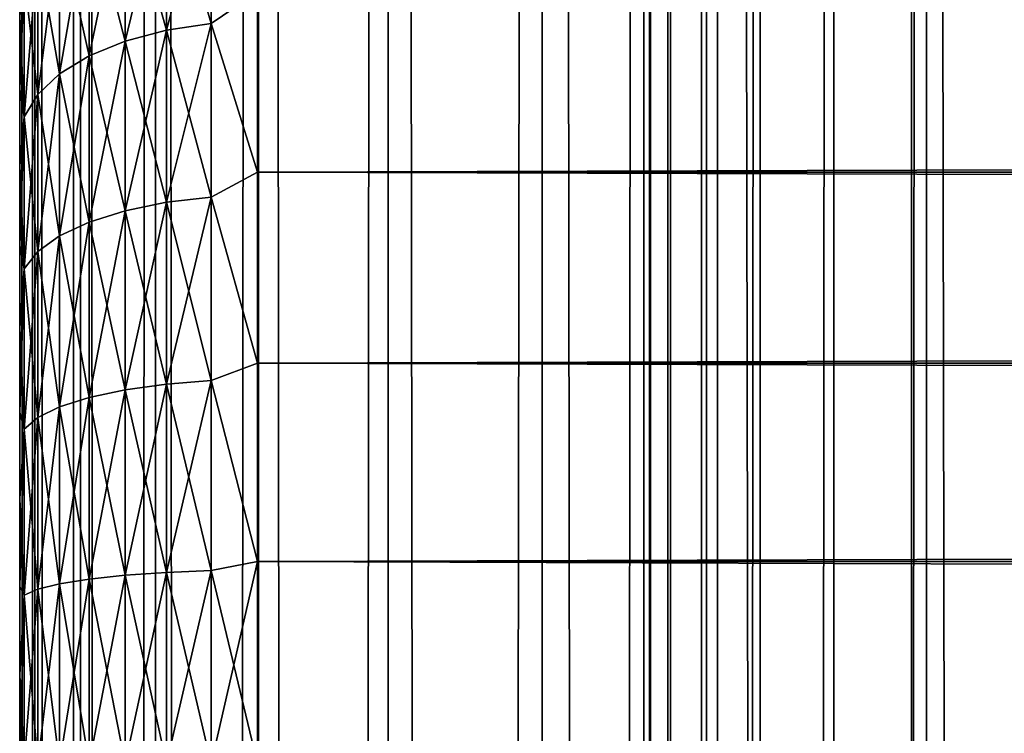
# Model space of a CAD drawing. Extents: x -265 to 265, y 0 to 1027.
# Tile 174 of 256: x -265 to -257, y 860 to 866. Entities that reach past the tile are written whole.
import ezdxf

# ---------------------------------------------------------------- set-up
doc = ezdxf.new("R2010")
doc.units = 0
doc.header["$LTSCALE"] = 41.718519
for name, color, linetype in [('10', 7, 'CONTINUOUS'), ('11', 7, 'CONTINUOUS'), ('13', 7, 'CONTINUOUS'), ('67', 7, 'CONTINUOUS'), ('68', 7, 'CONTINUOUS')]:
    doc.layers.add(name, color=color, linetype=linetype)

msp = doc.modelspace()

# ---------------------------------------------------------------- linework, layer by layer
at = {"layer": '10', "color": 7, "linetype": 'CONTINUOUS'}
for points in [[(-265, 866.2924, 19.0943), (-265, 865.6767, 18.6668), (-265, 866.2924, 35.9057), (-265, 866.2924, 19.0943)], [(-265, 866.2924, 35.9057), (-265, 865.6767, 18.6668), (-265, 865.6767, 36.3332), (-265, 866.2924, 35.9057)], [(-265, 865.6767, 18.6668), (-265, 865.0321, 18.2844), (-265, 865.6767, 36.3332), (-265, 865.6767, 18.6668)], [(-265, 865.6767, 36.3332), (-265, 865.0321, 18.2844), (-265, 865.0321, 36.7156), (-265, 865.6767, 36.3332)], [(-265, 865.0321, 18.2844), (-265, 864.3618, 17.9488), (-265, 865.0321, 36.7156), (-265, 865.0321, 18.2844)], [(-265, 865.0321, 36.7156), (-265, 864.3618, 17.9488), (-265, 864.3618, 37.0512), (-265, 865.0321, 36.7156)], [(-265, 864.3618, 17.9488), (-265, 863.6693, 17.662), (-265, 864.3618, 37.0512), (-265, 864.3618, 17.9488)], [(-265, 864.3618, 37.0512), (-265, 863.6693, 17.662), (-265, 863.6693, 37.338), (-265, 864.3618, 37.0512)], [(-265, 863.6693, 17.662), (-265, 862.9581, 17.4253), (-265, 863.6693, 37.338), (-265, 863.6693, 17.662)], [(-265, 863.6693, 37.338), (-265, 862.9581, 17.4253), (-265, 862.9581, 37.5747), (-265, 863.6693, 37.338)], [(-265, 862.9581, 17.4253), (-265, 862.2319, 17.2399), (-265, 862.9581, 37.5747), (-265, 862.9581, 17.4253)], [(-265, 862.9581, 37.5747), (-265, 862.2319, 17.2399), (-265, 862.2319, 37.7601), (-265, 862.9581, 37.5747)], [(-265, 862.2319, 17.2399), (-265, 861.4943, 17.1069), (-265, 862.2319, 37.7601), (-265, 862.2319, 17.2399)], [(-265, 862.2319, 37.7601), (-265, 861.4943, 17.1069), (-265, 861.4943, 37.8931), (-265, 862.2319, 37.7601)], [(-265, 861.4943, 17.1069), (-265, 860.749, 17.0267), (-265, 861.4943, 37.8931), (-265, 861.4943, 17.1069)], [(-265, 861.4943, 37.8931), (-265, 860.749, 17.0267), (-265, 860.749, 37.9733), (-265, 861.4943, 37.8931)], [(-265, 860.749, 17.0267), (-265, 860, 17), (-265, 860.749, 37.9733), (-265, 860.749, 17.0267)], [(-265, 860.749, 37.9733), (-265, 860, 17), (-265, 860, 38), (-265, 860.749, 37.9733)]]:
    msp.add_3dface(points, dxfattribs=at)
at = {"layer": '11', "color": 7, "linetype": 'CONTINUOUS'}
for points in [[(-263, 866.4948, 38.1802), (-263, 864.98, 38.9651), (263, 866.4948, 38.1802), (-263, 866.4948, 38.1802)], [(263, 866.4948, 38.1802), (-263, 864.98, 38.9651), (263, 864.98, 38.9651), (263, 866.4948, 38.1802)], [(-263, 864.98, 16.0349), (-263, 866.4948, 16.8198), (263, 864.98, 16.0349), (-263, 864.98, 16.0349)], [(263, 864.98, 16.0349), (-263, 866.4948, 16.8198), (263, 866.4948, 16.8198), (263, 864.98, 16.0349)], [(-263, 864.98, 38.9651), (-263, 863.3725, 39.5365), (263, 864.98, 38.9651), (-263, 864.98, 38.9651)], [(263, 864.98, 38.9651), (-263, 863.3725, 39.5365), (263, 863.3725, 39.5365), (263, 864.98, 38.9651)], [(-263, 863.3725, 15.4635), (-263, 864.98, 16.0349), (263, 863.3725, 15.4635), (-263, 863.3725, 15.4635)], [(263, 863.3725, 15.4635), (-263, 864.98, 16.0349), (263, 864.98, 16.0349), (263, 863.3725, 15.4635)], [(-263, 863.3725, 39.5365), (-263, 861.7021, 39.8836), (263, 863.3725, 39.5365), (-263, 863.3725, 39.5365)], [(263, 863.3725, 39.5365), (-263, 861.7021, 39.8836), (263, 861.7021, 39.8836), (263, 863.3725, 39.5365)], [(-263, 861.7021, 15.1164), (-263, 863.3725, 15.4635), (263, 861.7021, 15.1164), (-263, 861.7021, 15.1164)], [(263, 861.7021, 15.1164), (-263, 863.3725, 15.4635), (263, 863.3725, 15.4635), (263, 861.7021, 15.1164)], [(-263, 861.7021, 39.8836), (-263, 860, 40), (263, 861.7021, 39.8836), (-263, 861.7021, 39.8836)], [(263, 861.7021, 39.8836), (-263, 860, 40), (263, 860, 40), (263, 861.7021, 39.8836)], [(-263, 860, 15), (-263, 861.7021, 15.1164), (263, 860, 15), (-263, 860, 15)], [(263, 860, 15), (-263, 861.7021, 15.1164), (263, 861.7021, 15.1164), (263, 860, 15)]]:
    msp.add_3dface(points, dxfattribs=at)
at = {"layer": '13', "color": 7, "linetype": 'CONTINUOUS'}
for points in [[(-263.3902, 866.2308, 16.708), (-263.7657, 867.5167, 17.704), (-263.3902, 867.5861, 17.6136), (-263.3902, 866.2308, 16.708)], [(-263.7657, 867.5167, 37.296), (-263.7657, 866.1738, 38.1933), (-263.3902, 867.5861, 37.3864), (-263.7657, 867.5167, 37.296)], [(-263.3902, 867.5861, 37.3864), (-263.7657, 866.1738, 38.1933), (-263.3902, 866.2308, 38.292), (-263.3902, 867.5861, 37.3864)], [(-263, 866.4948, 38.1802), (-263.3902, 867.5861, 37.3864), (-263.3902, 866.2308, 38.292), (-263, 866.4948, 38.1802)], [(-263, 866.4948, 16.8198), (-263.3902, 866.2308, 16.708), (-263.3902, 867.5861, 17.6136), (-263, 866.4948, 16.8198)], [(-263.7657, 866.1738, 16.8067), (-264.1118, 867.4041, 17.8508), (-263.7657, 867.5167, 17.704), (-263.7657, 866.1738, 16.8067)], [(-264.1118, 867.4041, 37.1492), (-264.1118, 866.0813, 38.033), (-263.7657, 867.5167, 37.296), (-264.1118, 867.4041, 37.1492)], [(-263.7657, 867.5167, 37.296), (-264.1118, 866.0813, 38.033), (-263.7657, 866.1738, 38.1933), (-263.7657, 867.5167, 37.296)], [(-263.7657, 866.1738, 16.8067), (-263.7657, 867.5167, 17.704), (-263.3902, 866.2308, 16.708), (-263.7657, 866.1738, 16.8067)], [(-264.1118, 866.0813, 16.967), (-264.415, 867.2524, 18.0485), (-264.1118, 867.4041, 17.8508), (-264.1118, 866.0813, 16.967)], [(-264.415, 867.2524, 36.9515), (-264.415, 865.9567, 37.8173), (-264.1118, 867.4041, 37.1492), (-264.415, 867.2524, 36.9515)], [(-264.1118, 867.4041, 37.1492), (-264.415, 865.9567, 37.8173), (-264.1118, 866.0813, 38.033), (-264.1118, 867.4041, 37.1492)], [(-264.1118, 866.0813, 16.967), (-264.1118, 867.4041, 17.8508), (-263.7657, 866.1738, 16.8067), (-264.1118, 866.0813, 16.967)], [(-264.415, 865.9567, 17.1827), (-264.6638, 867.0676, 18.2893), (-264.415, 867.2524, 18.0485), (-264.415, 865.9567, 17.1827)], [(-264.6638, 867.0676, 36.7107), (-264.6638, 865.8049, 37.5544), (-264.415, 867.2524, 36.9515), (-264.6638, 867.0676, 36.7107)], [(-264.415, 867.2524, 36.9515), (-264.6638, 865.8049, 37.5544), (-264.415, 865.9567, 37.8173), (-264.415, 867.2524, 36.9515)], [(-264.415, 865.9567, 17.1827), (-264.415, 867.2524, 18.0485), (-264.1118, 866.0813, 16.967), (-264.415, 865.9567, 17.1827)], [(-264.6638, 865.8049, 17.4456), (-264.8485, 866.8568, 18.564), (-264.6638, 867.0676, 18.2893), (-264.6638, 865.8049, 17.4456)], [(-264.8485, 866.8568, 36.436), (-264.8485, 865.6318, 37.2545), (-264.6638, 867.0676, 36.7107), (-264.8485, 866.8568, 36.436)], [(-264.6638, 867.0676, 36.7107), (-264.8485, 865.6318, 37.2545), (-264.6638, 865.8049, 37.5544), (-264.6638, 867.0676, 36.7107)], [(-264.6638, 865.8049, 17.4456), (-264.6638, 867.0676, 18.2893), (-264.415, 865.9567, 17.1827), (-264.6638, 865.8049, 17.4456)], [(-264.8485, 865.6318, 17.7455), (-264.962, 866.6281, 18.8621), (-264.8485, 866.8568, 18.564), (-264.8485, 865.6318, 17.7455)], [(-264.962, 866.6281, 36.1379), (-264.962, 865.4439, 36.9292), (-264.8485, 866.8568, 36.436), (-264.962, 866.6281, 36.1379)], [(-264.8485, 866.8568, 36.436), (-264.962, 865.4439, 36.9292), (-264.8485, 865.6318, 37.2545), (-264.8485, 866.8568, 36.436)], [(-264.8485, 865.6318, 17.7455), (-264.8485, 866.8568, 18.564), (-264.6638, 865.8049, 17.4456), (-264.8485, 865.6318, 17.7455)], [(-264.962, 865.4439, 18.0708), (-265, 866.2924, 19.0943), (-264.962, 866.6281, 18.8621), (-264.962, 865.4439, 18.0708)], [(-265, 866.2924, 35.9057), (-265, 865.6767, 36.3332), (-264.962, 866.6281, 36.1379), (-265, 866.2924, 35.9057)], [(-264.962, 866.6281, 36.1379), (-265, 865.6767, 36.3332), (-264.962, 865.4439, 36.9292), (-264.962, 866.6281, 36.1379)], [(-264.962, 865.4439, 18.0708), (-264.962, 866.6281, 18.8621), (-264.8485, 865.6318, 17.7455), (-264.962, 865.4439, 18.0708)], [(-263, 864.98, 38.9651), (-263, 866.4948, 38.1802), (-263.3902, 866.2308, 38.292), (-263, 864.98, 38.9651)], [(-263, 866.4948, 16.8198), (-263, 864.98, 16.0349), (-263.3902, 866.2308, 16.708), (-263, 866.4948, 16.8198)], [(-265, 865.6767, 18.6668), (-265, 866.2924, 19.0943), (-264.962, 865.4439, 18.0708), (-265, 865.6767, 18.6668)], [(-263.3902, 864.7688, 15.987), (-263.7657, 866.1738, 16.8067), (-263.3902, 866.2308, 16.708), (-263.3902, 864.7688, 15.987)], [(-263.7657, 866.1738, 38.1933), (-263.7657, 864.7252, 38.9077), (-263.3902, 866.2308, 38.292), (-263.7657, 866.1738, 38.1933)], [(-263.3902, 866.2308, 38.292), (-263.7657, 864.7252, 38.9077), (-263.3902, 864.7688, 39.013), (-263.3902, 866.2308, 38.292)], [(-263, 864.98, 38.9651), (-263.3902, 866.2308, 38.292), (-263.3902, 864.7688, 39.013), (-263, 864.98, 38.9651)], [(-263, 864.98, 16.0349), (-263.3902, 864.7688, 15.987), (-263.3902, 866.2308, 16.708), (-263, 864.98, 16.0349)], [(-263.7657, 864.7252, 16.0923), (-264.1118, 866.0813, 16.967), (-263.7657, 866.1738, 16.8067), (-263.7657, 864.7252, 16.0923)], [(-264.1118, 866.0813, 38.033), (-264.1118, 864.6544, 38.7367), (-263.7657, 866.1738, 38.1933), (-264.1118, 866.0813, 38.033)], [(-263.7657, 866.1738, 38.1933), (-264.1118, 864.6544, 38.7367), (-263.7657, 864.7252, 38.9077), (-263.7657, 866.1738, 38.1933)], [(-263.7657, 864.7252, 16.0923), (-263.7657, 866.1738, 16.8067), (-263.3902, 864.7688, 15.987), (-263.7657, 864.7252, 16.0923)], [(-264.1118, 864.6544, 16.2633), (-264.415, 865.9567, 17.1827), (-264.1118, 866.0813, 16.967), (-264.1118, 864.6544, 16.2633)], [(-264.415, 865.9567, 37.8173), (-264.415, 864.5591, 38.5065), (-264.1118, 866.0813, 38.033), (-264.415, 865.9567, 37.8173)], [(-264.1118, 866.0813, 38.033), (-264.415, 864.5591, 38.5065), (-264.1118, 864.6544, 38.7367), (-264.1118, 866.0813, 38.033)], [(-264.1118, 864.6544, 16.2633), (-264.1118, 866.0813, 16.967), (-263.7657, 864.7252, 16.0923), (-264.1118, 864.6544, 16.2633)], [(-264.415, 864.5591, 16.4935), (-264.6638, 865.8049, 17.4456), (-264.415, 865.9567, 17.1827), (-264.415, 864.5591, 16.4935)], [(-264.6638, 865.8049, 37.5544), (-264.6638, 864.4429, 38.2261), (-264.415, 865.9567, 37.8173), (-264.6638, 865.8049, 37.5544)], [(-264.415, 865.9567, 37.8173), (-264.6638, 864.4429, 38.2261), (-264.415, 864.5591, 38.5065), (-264.415, 865.9567, 37.8173)], [(-264.415, 864.5591, 16.4935), (-264.415, 865.9567, 17.1827), (-264.1118, 864.6544, 16.2633), (-264.415, 864.5591, 16.4935)], [(-264.6638, 864.4429, 16.7739), (-264.8485, 865.6318, 17.7455), (-264.6638, 865.8049, 17.4456), (-264.6638, 864.4429, 16.7739)], [(-264.8485, 865.6318, 37.2545), (-264.8485, 864.3104, 37.9062), (-264.6638, 865.8049, 37.5544), (-264.8485, 865.6318, 37.2545)], [(-264.6638, 865.8049, 37.5544), (-264.8485, 864.3104, 37.9062), (-264.6638, 864.4429, 38.2261), (-264.6638, 865.8049, 37.5544)], [(-264.6638, 864.4429, 16.7739), (-264.6638, 865.8049, 17.4456), (-264.415, 864.5591, 16.4935), (-264.6638, 864.4429, 16.7739)], [(-265, 865.0321, 18.2844), (-265, 865.6767, 18.6668), (-264.962, 865.4439, 18.0708), (-265, 865.0321, 18.2844)], [(-265, 865.6767, 36.3332), (-265, 865.0321, 36.7156), (-264.962, 865.4439, 36.9292), (-265, 865.6767, 36.3332)], [(-264.8485, 864.3104, 17.0938), (-264.962, 865.4439, 18.0708), (-264.8485, 865.6318, 17.7455), (-264.8485, 864.3104, 17.0938)], [(-264.962, 865.4439, 36.9292), (-264.962, 864.1666, 37.5591), (-264.8485, 865.6318, 37.2545), (-264.962, 865.4439, 36.9292)], [(-264.8485, 865.6318, 37.2545), (-264.962, 864.1666, 37.5591), (-264.8485, 864.3104, 37.9062), (-264.8485, 865.6318, 37.2545)], [(-264.8485, 864.3104, 17.0938), (-264.8485, 865.6318, 17.7455), (-264.6638, 864.4429, 16.7739), (-264.8485, 864.3104, 17.0938)], [(-264.962, 864.1666, 17.4409), (-265, 865.0321, 18.2844), (-264.962, 865.4439, 18.0708), (-264.962, 864.1666, 17.4409)], [(-265, 865.0321, 36.7156), (-265, 864.3618, 37.0512), (-264.962, 865.4439, 36.9292), (-265, 865.0321, 36.7156)], [(-264.962, 865.4439, 36.9292), (-265, 864.3618, 37.0512), (-264.962, 864.1666, 37.5591), (-264.962, 865.4439, 36.9292)], [(-264.962, 864.1666, 17.4409), (-264.962, 865.4439, 18.0708), (-264.8485, 864.3104, 17.0938), (-264.962, 864.1666, 17.4409)], [(-265, 864.3618, 17.9488), (-265, 865.0321, 18.2844), (-264.962, 864.1666, 17.4409), (-265, 864.3618, 17.9488)], [(-263, 863.3725, 39.5365), (-263, 864.98, 38.9651), (-263.3902, 864.7688, 39.013), (-263, 863.3725, 39.5365)], [(-263, 864.98, 16.0349), (-263, 863.3725, 15.4635), (-263.3902, 864.7688, 15.987), (-263, 864.98, 16.0349)], [(-263.3902, 863.2253, 15.463), (-263.7657, 864.7252, 16.0923), (-263.3902, 864.7688, 15.987), (-263.3902, 863.2253, 15.463)], [(-263.7657, 864.7252, 38.9077), (-263.7657, 863.1958, 39.4269), (-263.3902, 864.7688, 39.013), (-263.7657, 864.7252, 38.9077)], [(-263.3902, 864.7688, 39.013), (-263.7657, 863.1958, 39.4269), (-263.3902, 863.2253, 39.537), (-263.3902, 864.7688, 39.013)], [(-263, 863.3725, 39.5365), (-263.3902, 864.7688, 39.013), (-263.3902, 863.2253, 39.537), (-263, 863.3725, 39.5365)], [(-263, 863.3725, 15.4635), (-263.3902, 863.2253, 15.463), (-263.3902, 864.7688, 15.987), (-263, 863.3725, 15.4635)], [(-264.1118, 863.1479, 15.7519), (-264.415, 864.5591, 16.4935), (-264.1118, 864.6544, 16.2633), (-264.1118, 863.1479, 15.7519)], [(-264.415, 864.5591, 38.5065), (-264.415, 863.0834, 39.0074), (-264.1118, 864.6544, 38.7367), (-264.415, 864.5591, 38.5065)], [(-264.1118, 864.6544, 38.7367), (-264.415, 863.0834, 39.0074), (-264.1118, 863.1479, 39.2481), (-264.1118, 864.6544, 38.7367)], [(-263.7657, 863.1958, 15.5731), (-264.1118, 864.6544, 16.2633), (-263.7657, 864.7252, 16.0923), (-263.7657, 863.1958, 15.5731)], [(-264.1118, 864.6544, 38.7367), (-264.1118, 863.1479, 39.2481), (-263.7657, 864.7252, 38.9077), (-264.1118, 864.6544, 38.7367)], [(-263.7657, 864.7252, 38.9077), (-264.1118, 863.1479, 39.2481), (-263.7657, 863.1958, 39.4269), (-263.7657, 864.7252, 38.9077)], [(-264.1118, 863.1479, 15.7519), (-264.1118, 864.6544, 16.2633), (-263.7657, 863.1958, 15.5731), (-264.1118, 863.1479, 15.7519)], [(-263.7657, 863.1958, 15.5731), (-263.7657, 864.7252, 16.0923), (-263.3902, 863.2253, 15.463), (-263.7657, 863.1958, 15.5731)], [(-264.415, 863.0834, 15.9926), (-264.6638, 864.4429, 16.7739), (-264.415, 864.5591, 16.4935), (-264.415, 863.0834, 15.9926)], [(-264.6638, 864.4429, 38.2261), (-264.6638, 863.0048, 38.7142), (-264.415, 864.5591, 38.5065), (-264.6638, 864.4429, 38.2261)], [(-264.415, 864.5591, 38.5065), (-264.6638, 863.0048, 38.7142), (-264.415, 863.0834, 39.0074), (-264.415, 864.5591, 38.5065)], [(-264.415, 863.0834, 15.9926), (-264.415, 864.5591, 16.4935), (-264.1118, 863.1479, 15.7519), (-264.415, 863.0834, 15.9926)], [(-264.6638, 863.0048, 16.2858), (-264.8485, 864.3104, 17.0938), (-264.6638, 864.4429, 16.7739), (-264.6638, 863.0048, 16.2858)], [(-264.8485, 864.3104, 37.9062), (-264.8485, 862.9152, 38.3798), (-264.6638, 864.4429, 38.2261), (-264.8485, 864.3104, 37.9062)], [(-264.6638, 864.4429, 38.2261), (-264.8485, 862.9152, 38.3798), (-264.6638, 863.0048, 38.7142), (-264.6638, 864.4429, 38.2261)], [(-264.6638, 863.0048, 16.2858), (-264.6638, 864.4429, 16.7739), (-264.415, 863.0834, 15.9926), (-264.6638, 863.0048, 16.2858)], [(-265, 863.6693, 17.662), (-265, 864.3618, 17.9488), (-264.962, 864.1666, 17.4409), (-265, 863.6693, 17.662)], [(-265, 864.3618, 37.0512), (-265, 863.6693, 37.338), (-264.962, 864.1666, 37.5591), (-265, 864.3618, 37.0512)], [(-264.8485, 862.9152, 16.6202), (-264.962, 864.1666, 17.4409), (-264.8485, 864.3104, 17.0938), (-264.8485, 862.9152, 16.6202)], [(-264.962, 864.1666, 37.5591), (-264.962, 862.818, 38.0169), (-264.8485, 864.3104, 37.9062), (-264.962, 864.1666, 37.5591)], [(-264.8485, 864.3104, 37.9062), (-264.962, 862.818, 38.0169), (-264.8485, 862.9152, 38.3798), (-264.8485, 864.3104, 37.9062)], [(-264.8485, 862.9152, 16.6202), (-264.8485, 864.3104, 17.0938), (-264.6638, 863.0048, 16.2858), (-264.8485, 862.9152, 16.6202)], [(-264.962, 862.818, 16.9831), (-265, 863.6693, 17.662), (-264.962, 864.1666, 17.4409), (-264.962, 862.818, 16.9831)], [(-265, 863.6693, 37.338), (-265, 862.9581, 37.5747), (-264.962, 864.1666, 37.5591), (-265, 863.6693, 37.338)], [(-264.962, 864.1666, 37.5591), (-265, 862.9581, 37.5747), (-264.962, 862.818, 38.0169), (-264.962, 864.1666, 37.5591)], [(-264.962, 862.818, 16.9831), (-264.962, 864.1666, 17.4409), (-264.8485, 862.9152, 16.6202), (-264.962, 862.818, 16.9831)], [(-265, 862.9581, 17.4253), (-265, 863.6693, 17.662), (-264.962, 862.818, 16.9831), (-265, 862.9581, 17.4253)], [(-263, 861.7021, 39.8836), (-263, 863.3725, 39.5365), (-263.3902, 863.2253, 39.537), (-263, 861.7021, 39.8836)], [(-263, 863.3725, 15.4635), (-263, 861.7021, 15.1164), (-263.3902, 863.2253, 15.463), (-263, 863.3725, 15.4635)], [(-263.7657, 861.6117, 15.258), (-264.1118, 863.1479, 15.7519), (-263.7657, 863.1958, 15.5731), (-263.7657, 861.6117, 15.258)], [(-264.1118, 863.1479, 39.2481), (-264.1118, 861.5875, 39.5585), (-263.7657, 863.1958, 39.4269), (-264.1118, 863.1479, 39.2481)], [(-263.7657, 863.1958, 39.4269), (-264.1118, 861.5875, 39.5585), (-263.7657, 861.6117, 39.742), (-263.7657, 863.1958, 39.4269)], [(-263.3902, 861.6266, 15.145), (-263.7657, 863.1958, 15.5731), (-263.3902, 863.2253, 15.463), (-263.3902, 861.6266, 15.145)], [(-263.7657, 863.1958, 39.4269), (-263.7657, 861.6117, 39.742), (-263.3902, 863.2253, 39.537), (-263.7657, 863.1958, 39.4269)], [(-263.3902, 863.2253, 39.537), (-263.7657, 861.6117, 39.742), (-263.3902, 861.6266, 39.855), (-263.3902, 863.2253, 39.537)], [(-263.7657, 861.6117, 15.258), (-263.7657, 863.1958, 15.5731), (-263.3902, 861.6266, 15.145), (-263.7657, 861.6117, 15.258)], [(-263, 861.7021, 39.8836), (-263.3902, 863.2253, 39.537), (-263.3902, 861.6266, 39.855), (-263, 861.7021, 39.8836)], [(-263, 861.7021, 15.1164), (-263.3902, 861.6266, 15.145), (-263.3902, 863.2253, 15.463), (-263, 861.7021, 15.1164)], [(-264.415, 861.555, 15.6885), (-264.6638, 863.0048, 16.2858), (-264.415, 863.0834, 15.9926), (-264.415, 861.555, 15.6885)], [(-264.6638, 863.0048, 38.7142), (-264.6638, 861.5154, 39.0105), (-264.415, 863.0834, 39.0074), (-264.6638, 863.0048, 38.7142)], [(-264.415, 863.0834, 39.0074), (-264.6638, 861.5154, 39.0105), (-264.415, 861.555, 39.3115), (-264.415, 863.0834, 39.0074)], [(-264.1118, 861.5875, 15.4415), (-264.415, 863.0834, 15.9926), (-264.1118, 863.1479, 15.7519), (-264.1118, 861.5875, 15.4415)], [(-264.415, 863.0834, 39.0074), (-264.415, 861.555, 39.3115), (-264.1118, 863.1479, 39.2481), (-264.415, 863.0834, 39.0074)], [(-264.1118, 863.1479, 39.2481), (-264.415, 861.555, 39.3115), (-264.1118, 861.5875, 39.5585), (-264.1118, 863.1479, 39.2481)], [(-264.415, 861.555, 15.6885), (-264.415, 863.0834, 15.9926), (-264.1118, 861.5875, 15.4415), (-264.415, 861.555, 15.6885)], [(-264.1118, 861.5875, 15.4415), (-264.1118, 863.1479, 15.7519), (-263.7657, 861.6117, 15.258), (-264.1118, 861.5875, 15.4415)], [(-264.6638, 861.5154, 15.9895), (-264.8485, 862.9152, 16.6202), (-264.6638, 863.0048, 16.2858), (-264.6638, 861.5154, 15.9895)], [(-264.8485, 862.9152, 38.3798), (-264.8485, 861.4702, 38.6672), (-264.6638, 863.0048, 38.7142), (-264.8485, 862.9152, 38.3798)], [(-264.6638, 863.0048, 38.7142), (-264.8485, 861.4702, 38.6672), (-264.6638, 861.5154, 39.0105), (-264.6638, 863.0048, 38.7142)], [(-264.6638, 861.5154, 15.9895), (-264.6638, 863.0048, 16.2858), (-264.415, 861.555, 15.6885), (-264.6638, 861.5154, 15.9895)], [(-265, 862.2319, 17.2399), (-265, 862.9581, 17.4253), (-264.962, 862.818, 16.9831), (-265, 862.2319, 17.2399)], [(-265, 862.9581, 37.5747), (-265, 862.2319, 37.7601), (-264.962, 862.818, 38.0169), (-265, 862.9581, 37.5747)], [(-264.8485, 861.4702, 16.3328), (-264.962, 862.818, 16.9831), (-264.8485, 862.9152, 16.6202), (-264.8485, 861.4702, 16.3328)], [(-264.962, 862.818, 38.0169), (-264.962, 861.4212, 38.2947), (-264.8485, 862.9152, 38.3798), (-264.962, 862.818, 38.0169)], [(-264.8485, 862.9152, 38.3798), (-264.962, 861.4212, 38.2947), (-264.8485, 861.4702, 38.6672), (-264.8485, 862.9152, 38.3798)], [(-264.8485, 861.4702, 16.3328), (-264.8485, 862.9152, 16.6202), (-264.6638, 861.5154, 15.9895), (-264.8485, 861.4702, 16.3328)], [(-264.962, 861.4212, 16.7053), (-265, 862.2319, 17.2399), (-264.962, 862.818, 16.9831), (-264.962, 861.4212, 16.7053)], [(-265, 862.2319, 37.7601), (-265, 861.4943, 37.8931), (-264.962, 862.818, 38.0169), (-265, 862.2319, 37.7601)], [(-264.962, 862.818, 38.0169), (-265, 861.4943, 37.8931), (-264.962, 861.4212, 38.2947), (-264.962, 862.818, 38.0169)], [(-264.962, 861.4212, 16.7053), (-264.962, 862.818, 16.9831), (-264.8485, 861.4702, 16.3328), (-264.962, 861.4212, 16.7053)], [(-265, 861.4943, 17.1069), (-265, 862.2319, 17.2399), (-264.962, 861.4212, 16.7053), (-265, 861.4943, 17.1069)], [(-263, 860, 40), (-263, 861.7021, 39.8836), (-263.3902, 860, 39.9616), (-263, 860, 40)], [(-263.3902, 860, 39.9616), (-263, 861.7021, 39.8836), (-263.3902, 861.6266, 39.855), (-263.3902, 860, 39.9616)], [(-263, 861.7021, 15.1164), (-263, 860, 15), (-263.3902, 861.6266, 15.145), (-263, 861.7021, 15.1164)], [(-264.415, 860, 39.4134), (-264.1118, 860, 39.6625), (-264.1118, 861.5875, 39.5585), (-264.415, 860, 39.4134)], [(-264.415, 861.555, 39.3115), (-264.415, 860, 39.4134), (-264.1118, 861.5875, 39.5585), (-264.415, 861.555, 39.3115)], [(-264.1118, 860, 15.3375), (-264.415, 861.555, 15.6885), (-264.1118, 861.5875, 15.4415), (-264.1118, 860, 15.3375)], [(-264.1118, 860, 39.6625), (-263.7657, 860, 39.8476), (-263.7657, 861.6117, 39.742), (-264.1118, 860, 39.6625)], [(-264.1118, 861.5875, 39.5585), (-264.1118, 860, 39.6625), (-263.7657, 861.6117, 39.742), (-264.1118, 861.5875, 39.5585)], [(-263.7657, 860, 15.1524), (-264.1118, 861.5875, 15.4415), (-263.7657, 861.6117, 15.258), (-263.7657, 860, 15.1524)], [(-263.7657, 860, 15.1524), (-264.1118, 860, 15.3375), (-264.1118, 861.5875, 15.4415), (-263.7657, 860, 15.1524)], [(-263.7657, 860, 39.8476), (-263.3902, 860, 39.9616), (-263.3902, 861.6266, 39.855), (-263.7657, 860, 39.8476)], [(-263.7657, 861.6117, 39.742), (-263.7657, 860, 39.8476), (-263.3902, 861.6266, 39.855), (-263.7657, 861.6117, 39.742)], [(-263.3902, 860, 15.0384), (-263.7657, 861.6117, 15.258), (-263.3902, 861.6266, 15.145), (-263.3902, 860, 15.0384)], [(-263.3902, 860, 15.0384), (-263.7657, 860, 15.1524), (-263.7657, 861.6117, 15.258), (-263.3902, 860, 15.0384)], [(-263, 860, 15), (-263.3902, 860, 15.0384), (-263.3902, 861.6266, 15.145), (-263, 860, 15)], [(-264.8485, 860, 38.7636), (-264.6638, 860, 39.1098), (-264.6638, 861.5154, 39.0105), (-264.8485, 860, 38.7636)], [(-264.8485, 861.4702, 38.6672), (-264.8485, 860, 38.7636), (-264.6638, 861.5154, 39.0105), (-264.8485, 861.4702, 38.6672)], [(-264.6638, 860, 15.8902), (-264.8485, 861.4702, 16.3328), (-264.6638, 861.5154, 15.9895), (-264.6638, 860, 15.8902)], [(-264.6638, 860, 39.1098), (-264.415, 860, 39.4134), (-264.415, 861.555, 39.3115), (-264.6638, 860, 39.1098)], [(-264.6638, 861.5154, 39.0105), (-264.6638, 860, 39.1098), (-264.415, 861.555, 39.3115), (-264.6638, 861.5154, 39.0105)], [(-264.415, 860, 15.5866), (-264.6638, 861.5154, 15.9895), (-264.415, 861.555, 15.6885), (-264.415, 860, 15.5866)], [(-264.415, 860, 15.5866), (-264.6638, 860, 15.8902), (-264.6638, 861.5154, 15.9895), (-264.415, 860, 15.5866)], [(-264.1118, 860, 15.3375), (-264.415, 860, 15.5866), (-264.415, 861.555, 15.6885), (-264.1118, 860, 15.3375)], [(-265, 860.749, 17.0267), (-265, 861.4943, 17.1069), (-264.962, 861.4212, 16.7053), (-265, 860.749, 17.0267)], [(-265, 861.4943, 37.8931), (-265, 860.749, 37.9733), (-264.962, 861.4212, 38.2947), (-265, 861.4943, 37.8931)], [(-264.962, 860, 16.6121), (-265, 860.749, 17.0267), (-264.962, 861.4212, 16.7053), (-264.962, 860, 16.6121)], [(-265, 860.749, 37.9733), (-265, 860, 38), (-264.962, 861.4212, 38.2947), (-265, 860.749, 37.9733)], [(-265, 860, 38), (-264.962, 860, 38.3879), (-264.962, 861.4212, 38.2947), (-265, 860, 38)], [(-264.962, 860, 38.3879), (-264.8485, 860, 38.7636), (-264.8485, 861.4702, 38.6672), (-264.962, 860, 38.3879)], [(-264.962, 861.4212, 38.2947), (-264.962, 860, 38.3879), (-264.8485, 861.4702, 38.6672), (-264.962, 861.4212, 38.2947)], [(-264.8485, 860, 16.2364), (-264.962, 861.4212, 16.7053), (-264.8485, 861.4702, 16.3328), (-264.8485, 860, 16.2364)], [(-264.8485, 860, 16.2364), (-264.962, 860, 16.6121), (-264.962, 861.4212, 16.7053), (-264.8485, 860, 16.2364)], [(-264.6638, 860, 15.8902), (-264.8485, 860, 16.2364), (-264.8485, 861.4702, 16.3328), (-264.6638, 860, 15.8902)], [(-265, 860, 17), (-265, 860.749, 17.0267), (-264.962, 860, 16.6121), (-265, 860, 17)]]:
    msp.add_3dface(points, dxfattribs=at)
at = {"layer": '67', "color": 7, "linetype": 'CONTINUOUS'}
for points in [[(-265, 1), (-264.8717, 1, 1.9579), (-265, 1019), (-265, 1)], [(-265, 1019), (-264.8717, 1, 1.9579), (-264.8717, 1019, 1.9579), (-265, 1019)], [(-264.8717, 1, 1.9579), (-264.4889, 1, 3.8823), (-264.8717, 1019, 1.9579), (-264.8717, 1, 1.9579)], [(-264.8717, 1019, 1.9579), (-264.4889, 1, 3.8823), (-264.4889, 1019, 3.8823), (-264.8717, 1019, 1.9579)], [(-264.4889, 1, 3.8823), (-263.8582, 1, 5.7403), (-264.4889, 1019, 3.8823), (-264.4889, 1, 3.8823)], [(-264.4889, 1019, 3.8823), (-263.8582, 1, 5.7403), (-263.8582, 1019, 5.7403), (-264.4889, 1019, 3.8823)], [(-263.8582, 1, 5.7403), (-262.9904, 1, 7.5), (-263.8582, 1019, 5.7403), (-263.8582, 1, 5.7403)], [(-263.8582, 1019, 5.7403), (-262.9904, 1, 7.5), (-262.9904, 1019, 7.5), (-263.8582, 1019, 5.7403)], [(-262.9904, 1, 7.5), (-261.9003, 1, 9.1314), (-262.9904, 1019, 7.5), (-262.9904, 1, 7.5)], [(-262.9904, 1019, 7.5), (-261.9003, 1, 9.1314), (-261.9003, 1019, 9.1314), (-262.9904, 1019, 7.5)], [(-261.9003, 1, 9.1314), (-260.6066, 1, 10.6066), (-261.9003, 1019, 9.1314), (-261.9003, 1, 9.1314)], [(-261.9003, 1019, 9.1314), (-260.6066, 1, 10.6066), (-260.6066, 1019, 10.6066), (-261.9003, 1019, 9.1314)], [(-260.6066, 1, 10.6066), (-259.1314, 1, 11.9003), (-260.6066, 1019, 10.6066), (-260.6066, 1, 10.6066)], [(-260.6066, 1019, 10.6066), (-259.1314, 1, 11.9003), (-259.1314, 1019, 11.9003), (-260.6066, 1019, 10.6066)], [(-259.1314, 1, 11.9003), (-257.5, 1, 12.9904), (-259.1314, 1019, 11.9003), (-259.1314, 1, 11.9003)], [(-259.1314, 1019, 11.9003), (-257.5, 1, 12.9904), (-257.5, 1019, 12.9904), (-259.1314, 1019, 11.9003)], [(-257.5, 1, 12.9904), (-255.7403, 1, 13.8582), (-257.5, 1019, 12.9904), (-257.5, 1, 12.9904)], [(-257.5, 1019, 12.9904), (-255.7403, 1, 13.8582), (-255.7403, 1019, 13.8582), (-257.5, 1019, 12.9904)]]:
    msp.add_3dface(points, dxfattribs=at)
at = {"layer": '68', "color": 7, "linetype": 'CONTINUOUS'}
for points in [[(-265, 1), (-265, 1019), (-264.8717, 1019, -1.9579), (-265, 1)], [(-264.8717, 1, -1.9579), (-265, 1), (-264.8717, 1019, -1.9579), (-264.8717, 1, -1.9579)], [(-264.4889, 1, -3.8823), (-264.8717, 1, -1.9579), (-264.4889, 1019, -3.8823), (-264.4889, 1, -3.8823)], [(-264.4889, 1019, -3.8823), (-264.8717, 1, -1.9579), (-264.8717, 1019, -1.9579), (-264.4889, 1019, -3.8823)], [(-263.8582, 1, -5.7403), (-264.4889, 1, -3.8823), (-263.8582, 1019, -5.7403), (-263.8582, 1, -5.7403)], [(-263.8582, 1019, -5.7403), (-264.4889, 1, -3.8823), (-264.4889, 1019, -3.8823), (-263.8582, 1019, -5.7403)], [(-262.9904, 1, -7.5), (-263.8582, 1, -5.7403), (-262.9904, 1019, -7.5), (-262.9904, 1, -7.5)], [(-262.9904, 1019, -7.5), (-263.8582, 1, -5.7403), (-263.8582, 1019, -5.7403), (-262.9904, 1019, -7.5)], [(-261.9003, 1, -9.1314), (-262.9904, 1, -7.5), (-261.9003, 1019, -9.1314), (-261.9003, 1, -9.1314)], [(-261.9003, 1019, -9.1314), (-262.9904, 1, -7.5), (-262.9904, 1019, -7.5), (-261.9003, 1019, -9.1314)], [(-260.6066, 1, -10.6066), (-261.9003, 1, -9.1314), (-260.6066, 1019, -10.6066), (-260.6066, 1, -10.6066)], [(-260.6066, 1019, -10.6066), (-261.9003, 1, -9.1314), (-261.9003, 1019, -9.1314), (-260.6066, 1019, -10.6066)], [(-260.6066, 1, -10.6066), (-260.6066, 1019, -10.6066), (-259.75, 1000, -11.399), (-260.6066, 1, -10.6066)], [(-260.6066, 1, -10.6066), (-259.75, 1000, -11.399), (-259.75, 20, -11.399), (-260.6066, 1, -10.6066)], [(-259.75, 1000, -11.399), (-259.6951, 998.9667, -11.4457), (-259.75, 20, -11.399), (-259.75, 1000, -11.399)], [(-259.75, 20, -11.399), (-259.6951, 998.9667, -11.4457), (-259.6951, 21.0332, -11.4457), (-259.75, 20, -11.399)], [(-259.6951, 998.9667, -11.4457), (-259.525, 997.9175, -11.5877), (-259.6951, 21.0332, -11.4457), (-259.6951, 998.9667, -11.4457)], [(-259.6951, 21.0332, -11.4457), (-259.525, 997.9175, -11.5877), (-259.525, 22.0825, -11.5877), (-259.6951, 21.0332, -11.4457)], [(-259.525, 997.9175, -11.5877), (-259.2244, 996.8419, -11.8284), (-259.525, 22.0825, -11.5877), (-259.525, 997.9175, -11.5877)], [(-259.525, 22.0825, -11.5877), (-259.2244, 996.8419, -11.8284), (-259.2244, 23.158, -11.8284), (-259.525, 22.0825, -11.5877)], [(-259.2244, 996.8419, -11.8284), (-258.7723, 995.7445, -12.1674), (-259.2244, 23.158, -11.8284), (-259.2244, 996.8419, -11.8284)], [(-259.2244, 23.158, -11.8284), (-258.7723, 995.7445, -12.1674), (-258.7723, 24.2554, -12.1674), (-259.2244, 23.158, -11.8284)], [(-258.7723, 995.7445, -12.1674), (-258.1533, 994.6533, -12.5906), (-258.7723, 24.2554, -12.1674), (-258.7723, 995.7445, -12.1674)], [(-258.7723, 24.2554, -12.1674), (-258.1533, 994.6533, -12.5906), (-258.1533, 25.3466, -12.5906), (-258.7723, 24.2554, -12.1674)], [(-258.1533, 994.6533, -12.5906), (-257.3737, 993.621, -13.0625), (-258.1533, 25.3466, -12.5906), (-258.1533, 994.6533, -12.5906)], [(-258.1533, 25.3466, -12.5906), (-257.3737, 993.621, -13.0625), (-257.3737, 26.379, -13.0625), (-258.1533, 25.3466, -12.5906)], [(-257.3737, 993.621, -13.0625), (-256.4613, 992.6984, -13.537), (-257.3737, 26.379, -13.0625), (-257.3737, 993.621, -13.0625)], [(-257.3737, 26.379, -13.0625), (-256.4613, 992.6984, -13.537), (-256.4613, 27.3016, -13.537), (-257.3737, 26.379, -13.0625)]]:
    msp.add_3dface(points, dxfattribs=at)

doc.saveas('drawing.dxf')
